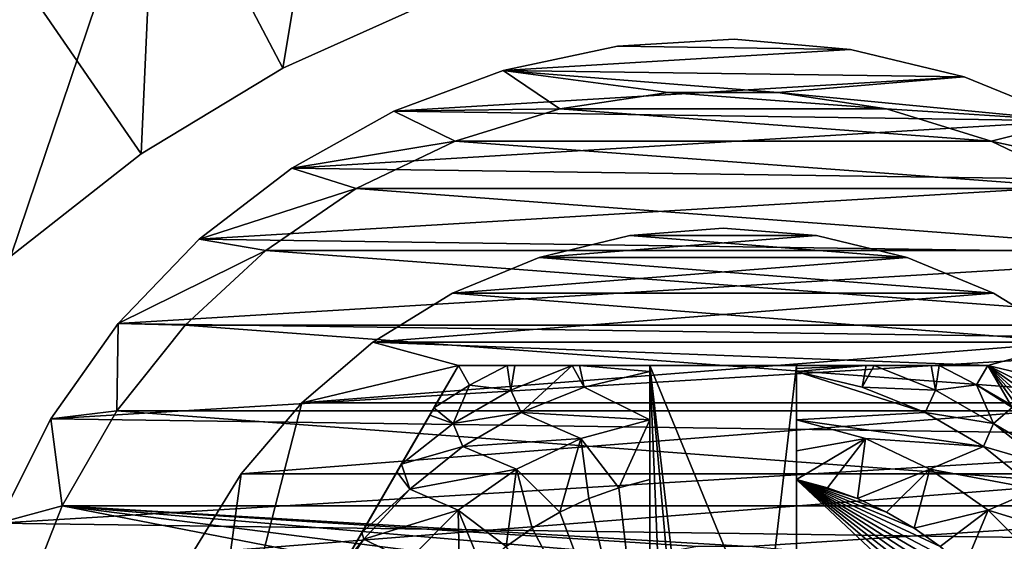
# Model space of a CAD drawing. Header units: inches. Extents: x -9.1 to 9.1, y 0 to 18.8.
# Tile 221 of 256: x -8.865 to -8.529, y 18.322 to 18.5. Entities that reach past the tile are written whole.
import ezdxf

# ---------------------------------------------------------------- set-up
doc = ezdxf.new("R2010")
doc.units = ezdxf.units.IN
doc.header["$LTSCALE"] = 65.185185
doc.header["$MEASUREMENT"] = 0
for name, color, linetype in [('14', 7, 'CONTINUOUS'), ('217', 7, 'CONTINUOUS'), ('221', 7, 'CONTINUOUS'), ('535', 7, 'CONTINUOUS'), ('536', 7, 'CONTINUOUS'), ('537', 7, 'CONTINUOUS'), ('539', 7, 'CONTINUOUS'), ('542', 7, 'CONTINUOUS'), ('543', 7, 'CONTINUOUS'), ('544', 7, 'CONTINUOUS'), ('546', 7, 'CONTINUOUS'), ('547', 7, 'CONTINUOUS'), ('550', 7, 'CONTINUOUS'), ('552', 7, 'CONTINUOUS'), ('573', 7, 'CONTINUOUS'), ('574', 7, 'CONTINUOUS'), ('69', 7, 'CONTINUOUS'), ('75', 7, 'CONTINUOUS'), ('81', 7, 'CONTINUOUS'), ('820', 7, 'CONTINUOUS'), ('823', 7, 'CONTINUOUS'), ('824', 7, 'CONTINUOUS'), ('825', 7, 'CONTINUOUS'), ('9', 7, 'CONTINUOUS'), ('95', 7, 'CONTINUOUS')]:
    doc.layers.add(name, color=color, linetype=linetype)

msp = doc.modelspace()

# ---------------------------------------------------------------- linework, layer by layer
at = {"layer": '14', "color": 253, "linetype": 'Continuous', "true_color": 0xaab4c3}
for points in [[(-8.81824, 18.56586), (-8.75657, 18.59361), (-8.77502, 18.48351), (-8.81824, 18.56586)], [(-8.75657, 18.59361), (-8.7236, 18.50665), (-8.77502, 18.48351), (-8.75657, 18.59361)], [(-8.87612, 18.53087), (-8.81824, 18.56586), (-8.86768, 18.41955), (-8.87612, 18.53087)], [(-8.81824, 18.56586), (-8.82329, 18.45433), (-8.86768, 18.41955), (-8.81824, 18.56586)], [(-8.81824, 18.56586), (-8.77502, 18.48351), (-8.82329, 18.45433), (-8.81824, 18.56586)]]:
    msp.add_3dface(points, dxfattribs=at)
at = {"layer": '217', "color": 252, "linetype": 'Continuous', "true_color": 0x969696}
for points in [[(-8.64368, 18.4753, 6.407), (-8.56937, 18.46973, 6.407), (-8.68063, 18.46973, 6.407), (-8.64368, 18.4753, 6.407)], [(-8.60632, 18.4753, 6.407), (-8.56937, 18.46973, 6.407), (-8.64368, 18.4753, 6.407), (-8.60632, 18.4753, 6.407)], [(-8.68063, 18.46973, 6.407), (-8.53366, 18.45872, 6.407), (-8.71634, 18.45872, 6.407), (-8.68063, 18.46973, 6.407)], [(-8.56937, 18.46973, 6.407), (-8.53366, 18.45872, 6.407), (-8.68063, 18.46973, 6.407), (-8.56937, 18.46973, 6.407)], [(-8.71634, 18.45872, 6.407), (-8.5, 18.44251, 6.407), (-8.75, 18.44251, 6.407), (-8.71634, 18.45872, 6.407)], [(-8.53366, 18.45872, 6.407), (-8.5, 18.44251, 6.407), (-8.71634, 18.45872, 6.407), (-8.53366, 18.45872, 6.407)], [(-8.75, 18.44251, 6.407), (-8.46913, 18.42146, 6.407), (-8.78087, 18.42146, 6.407), (-8.75, 18.44251, 6.407)], [(-8.5, 18.44251, 6.407), (-8.46913, 18.42146, 6.407), (-8.75, 18.44251, 6.407), (-8.5, 18.44251, 6.407)], [(-8.78087, 18.42146, 6.407), (-8.44174, 18.39604, 6.407), (-8.80826, 18.39604, 6.407), (-8.78087, 18.42146, 6.407)], [(-8.46913, 18.42146, 6.407), (-8.44174, 18.39604, 6.407), (-8.78087, 18.42146, 6.407), (-8.46913, 18.42146, 6.407)], [(-8.80826, 18.39604, 6.407), (-8.41844, 18.36683, 6.407), (-8.83156, 18.36683, 6.407), (-8.80826, 18.39604, 6.407)], [(-8.44174, 18.39604, 6.407), (-8.41844, 18.36683, 6.407), (-8.80826, 18.39604, 6.407), (-8.44174, 18.39604, 6.407)], [(-8.83156, 18.36683, 6.407), (-8.39976, 18.33447, 6.407), (-8.85024, 18.33447, 6.407), (-8.83156, 18.36683, 6.407)], [(-8.41844, 18.36683, 6.407), (-8.39976, 18.33447, 6.407), (-8.83156, 18.36683, 6.407), (-8.41844, 18.36683, 6.407)], [(-8.86389, 18.29969, 6.407), (-8.85024, 18.33447, 6.407), (-8.68225, 18.30181, 6.407), (-8.86389, 18.29969, 6.407)], [(-8.85024, 18.33447, 6.407), (-8.39976, 18.33447, 6.407), (-8.61623, 18.32059, 6.407), (-8.85024, 18.33447, 6.407)], [(-8.68225, 18.30181, 6.407), (-8.85024, 18.33447, 6.407), (-8.66735, 18.31104, 6.407), (-8.68225, 18.30181, 6.407)], [(-8.66735, 18.31104, 6.407), (-8.85024, 18.33447, 6.407), (-8.651, 18.31737, 6.407), (-8.66735, 18.31104, 6.407)], [(-8.651, 18.31737, 6.407), (-8.85024, 18.33447, 6.407), (-8.63377, 18.32059, 6.407), (-8.651, 18.31737, 6.407)], [(-8.63377, 18.32059, 6.407), (-8.85024, 18.33447, 6.407), (-8.61623, 18.32059, 6.407), (-8.63377, 18.32059, 6.407)], [(-8.39976, 18.33447, 6.407), (-8.38611, 18.29969, 6.407), (-8.61623, 18.32059, 6.407), (-8.39976, 18.33447, 6.407)]]:
    msp.add_3dface(points, dxfattribs=at)
at = {"layer": '221', "color": 252, "linetype": 'Continuous', "true_color": 0x969696}
for points in [[(-8.68063, 18.46973, 6.532), (-8.64368, 18.4753, 6.532), (-8.68063, 18.46973, 6.407), (-8.68063, 18.46973, 6.532)], [(-8.64368, 18.4753, 6.532), (-8.64368, 18.4753, 6.407), (-8.68063, 18.46973, 6.407), (-8.64368, 18.4753, 6.532)], [(-8.64368, 18.4753, 6.532), (-8.60632, 18.4753, 6.532), (-8.64368, 18.4753, 6.407), (-8.64368, 18.4753, 6.532)], [(-8.60632, 18.4753, 6.532), (-8.60632, 18.4753, 6.407), (-8.64368, 18.4753, 6.407), (-8.60632, 18.4753, 6.532)], [(-8.60632, 18.4753, 6.532), (-8.56937, 18.46973, 6.532), (-8.60632, 18.4753, 6.407), (-8.60632, 18.4753, 6.532)], [(-8.56937, 18.46973, 6.532), (-8.56937, 18.46973, 6.407), (-8.60632, 18.4753, 6.407), (-8.56937, 18.46973, 6.532)], [(-8.71633, 18.45872, 6.532), (-8.68063, 18.46973, 6.407), (-8.71634, 18.45872, 6.407), (-8.71633, 18.45872, 6.532)], [(-8.71633, 18.45872, 6.532), (-8.68063, 18.46973, 6.532), (-8.68063, 18.46973, 6.407), (-8.71633, 18.45872, 6.532)], [(-8.56937, 18.46973, 6.532), (-8.53367, 18.45872, 6.532), (-8.56937, 18.46973, 6.407), (-8.56937, 18.46973, 6.532)], [(-8.53367, 18.45872, 6.532), (-8.53366, 18.45872, 6.407), (-8.56937, 18.46973, 6.407), (-8.53367, 18.45872, 6.532)], [(-8.75, 18.44251, 6.532), (-8.71633, 18.45872, 6.532), (-8.71634, 18.45872, 6.407), (-8.75, 18.44251, 6.532)], [(-8.75, 18.44251, 6.532), (-8.71634, 18.45872, 6.407), (-8.75, 18.44251, 6.407), (-8.75, 18.44251, 6.532)], [(-8.53367, 18.45872, 6.532), (-8.5, 18.44251, 6.532), (-8.53366, 18.45872, 6.407), (-8.53367, 18.45872, 6.532)], [(-8.5, 18.44251, 6.532), (-8.5, 18.44251, 6.407), (-8.53366, 18.45872, 6.407), (-8.5, 18.44251, 6.532)], [(-8.78087, 18.42146, 6.532), (-8.75, 18.44251, 6.532), (-8.75, 18.44251, 6.407), (-8.78087, 18.42146, 6.532)], [(-8.78087, 18.42146, 6.532), (-8.75, 18.44251, 6.407), (-8.78087, 18.42146, 6.407), (-8.78087, 18.42146, 6.532)], [(-8.80826, 18.39604, 6.532), (-8.78087, 18.42146, 6.532), (-8.78087, 18.42146, 6.407), (-8.80826, 18.39604, 6.532)], [(-8.80826, 18.39604, 6.532), (-8.78087, 18.42146, 6.407), (-8.80826, 18.39604, 6.407), (-8.80826, 18.39604, 6.532)], [(-8.83156, 18.36683, 6.532), (-8.80826, 18.39604, 6.532), (-8.80826, 18.39604, 6.407), (-8.83156, 18.36683, 6.532)], [(-8.83156, 18.36683, 6.532), (-8.80826, 18.39604, 6.407), (-8.83156, 18.36683, 6.407), (-8.83156, 18.36683, 6.532)], [(-8.85024, 18.33447, 6.532), (-8.83156, 18.36683, 6.532), (-8.83156, 18.36683, 6.407), (-8.85024, 18.33447, 6.532)], [(-8.85024, 18.33447, 6.532), (-8.83156, 18.36683, 6.407), (-8.85024, 18.33447, 6.407), (-8.85024, 18.33447, 6.532)], [(-8.86389, 18.29969, 6.532), (-8.85024, 18.33447, 6.532), (-8.86389, 18.29969, 6.407), (-8.86389, 18.29969, 6.532)], [(-8.85024, 18.33447, 6.532), (-8.85024, 18.33447, 6.407), (-8.86389, 18.29969, 6.407), (-8.85024, 18.33447, 6.532)]]:
    msp.add_3dface(points, dxfattribs=at)
at = {"layer": '535', "color": 252, "linetype": 'Continuous', "true_color": 0x969696}
for points in [[(-8.625, 18.429, 6.319), (-8.65676, 18.4265, 6.319), (-8.59324, 18.4265, 6.319), (-8.625, 18.429, 6.319)], [(-8.65676, 18.4265, 6.319), (-8.68773, 18.41906, 6.319), (-8.59324, 18.4265, 6.319), (-8.65676, 18.4265, 6.319)], [(-8.59324, 18.4265, 6.319), (-8.68773, 18.41906, 6.319), (-8.56227, 18.41906, 6.319), (-8.59324, 18.4265, 6.319)], [(-8.68773, 18.41906, 6.319), (-8.71716, 18.40687, 6.319), (-8.56227, 18.41906, 6.319), (-8.68773, 18.41906, 6.319)], [(-8.56227, 18.41906, 6.319), (-8.71716, 18.40687, 6.319), (-8.53284, 18.40687, 6.319), (-8.56227, 18.41906, 6.319)], [(-8.71716, 18.40687, 6.319), (-8.74432, 18.39023, 6.319), (-8.53284, 18.40687, 6.319), (-8.71716, 18.40687, 6.319)], [(-8.53284, 18.40687, 6.319), (-8.74432, 18.39023, 6.319), (-8.50568, 18.39023, 6.319), (-8.53284, 18.40687, 6.319)], [(-8.74432, 18.39023, 6.319), (-8.76854, 18.36954, 6.319), (-8.50568, 18.39023, 6.319), (-8.74432, 18.39023, 6.319)], [(-8.50568, 18.39023, 6.319), (-8.76854, 18.36954, 6.319), (-8.48146, 18.36954, 6.319), (-8.50568, 18.39023, 6.319)], [(-8.76854, 18.36954, 6.319), (-8.78923, 18.34532, 6.319), (-8.48146, 18.36954, 6.319), (-8.76854, 18.36954, 6.319)], [(-8.48146, 18.36954, 6.319), (-8.78923, 18.34532, 6.319), (-8.46077, 18.34532, 6.319), (-8.48146, 18.36954, 6.319)], [(-8.78923, 18.34532, 6.319), (-8.80587, 18.31816, 6.319), (-8.46077, 18.34532, 6.319), (-8.78923, 18.34532, 6.319)], [(-8.46077, 18.34532, 6.319), (-8.80587, 18.31816, 6.319), (-8.44413, 18.31816, 6.319), (-8.46077, 18.34532, 6.319)]]:
    msp.add_3dface(points, dxfattribs=at)
at = {"layer": '536', "color": 252, "linetype": 'Continuous', "true_color": 0x969696}
for points in [[(-8.625, 18.429, 6.294), (-8.59324, 18.4265, 6.294), (-8.65676, 18.4265, 6.294), (-8.625, 18.429, 6.294)], [(-8.65676, 18.4265, 6.294), (-8.56227, 18.41906, 6.294), (-8.68773, 18.41906, 6.294), (-8.65676, 18.4265, 6.294)], [(-8.59324, 18.4265, 6.294), (-8.56227, 18.41906, 6.294), (-8.65676, 18.4265, 6.294), (-8.59324, 18.4265, 6.294)], [(-8.68773, 18.41906, 6.294), (-8.53284, 18.40687, 6.294), (-8.71716, 18.40687, 6.294), (-8.68773, 18.41906, 6.294)], [(-8.56227, 18.41906, 6.294), (-8.53284, 18.40687, 6.294), (-8.68773, 18.41906, 6.294), (-8.56227, 18.41906, 6.294)], [(-8.71716, 18.40687, 6.294), (-8.50568, 18.39023, 6.294), (-8.74432, 18.39023, 6.294), (-8.71716, 18.40687, 6.294)], [(-8.53284, 18.40687, 6.294), (-8.50568, 18.39023, 6.294), (-8.71716, 18.40687, 6.294), (-8.53284, 18.40687, 6.294)], [(-8.76854, 18.36954, 6.294), (-8.74432, 18.39023, 6.294), (-8.71521, 18.38225, 6.294), (-8.76854, 18.36954, 6.294)], [(-8.74432, 18.39023, 6.294), (-8.50568, 18.39023, 6.294), (-8.53479, 18.38225, 6.294), (-8.74432, 18.39023, 6.294)], [(-8.71521, 18.38225, 6.294), (-8.74432, 18.39023, 6.294), (-8.53479, 18.38225, 6.294), (-8.71521, 18.38225, 6.294)], [(-8.50568, 18.39023, 6.294), (-8.48146, 18.36954, 6.294), (-8.53479, 18.38225, 6.294), (-8.50568, 18.39023, 6.294)], [(-8.80542, 18.226, 6.294), (-8.76854, 18.36954, 6.294), (-8.71521, 18.38225, 6.294), (-8.80542, 18.226, 6.294)], [(-8.4245, 18.25776, 6.294), (-8.422, 18.226, 6.294), (-8.53479, 18.38225, 6.294), (-8.4245, 18.25776, 6.294)], [(-8.53479, 18.38225, 6.294), (-8.422, 18.226, 6.294), (-8.44458, 18.226, 6.294), (-8.53479, 18.38225, 6.294)], [(-8.43194, 18.28873, 6.294), (-8.4245, 18.25776, 6.294), (-8.53479, 18.38225, 6.294), (-8.43194, 18.28873, 6.294)], [(-8.44413, 18.31816, 6.294), (-8.43194, 18.28873, 6.294), (-8.53479, 18.38225, 6.294), (-8.44413, 18.31816, 6.294)], [(-8.46077, 18.34532, 6.294), (-8.44413, 18.31816, 6.294), (-8.53479, 18.38225, 6.294), (-8.46077, 18.34532, 6.294)], [(-8.48146, 18.36954, 6.294), (-8.46077, 18.34532, 6.294), (-8.53479, 18.38225, 6.294), (-8.48146, 18.36954, 6.294)], [(-8.78923, 18.34532, 6.294), (-8.76854, 18.36954, 6.294), (-8.80542, 18.226, 6.294), (-8.78923, 18.34532, 6.294)], [(-8.80587, 18.31816, 6.294), (-8.78923, 18.34532, 6.294), (-8.80542, 18.226, 6.294), (-8.80587, 18.31816, 6.294)]]:
    msp.add_3dface(points, dxfattribs=at)
at = {"layer": '537', "color": 252, "linetype": 'Continuous', "true_color": 0x969696}
for points in [[(-8.65676, 18.4265, 6.319), (-8.625, 18.429, 6.319), (-8.65676, 18.4265, 6.294), (-8.65676, 18.4265, 6.319)], [(-8.625, 18.429, 6.319), (-8.625, 18.429, 6.294), (-8.65676, 18.4265, 6.294), (-8.625, 18.429, 6.319)], [(-8.625, 18.429, 6.319), (-8.59324, 18.4265, 6.319), (-8.625, 18.429, 6.294), (-8.625, 18.429, 6.319)], [(-8.59324, 18.4265, 6.319), (-8.59324, 18.4265, 6.294), (-8.625, 18.429, 6.294), (-8.59324, 18.4265, 6.319)], [(-8.68773, 18.41906, 6.319), (-8.65676, 18.4265, 6.319), (-8.68773, 18.41906, 6.294), (-8.68773, 18.41906, 6.319)], [(-8.65676, 18.4265, 6.319), (-8.65676, 18.4265, 6.294), (-8.68773, 18.41906, 6.294), (-8.65676, 18.4265, 6.319)], [(-8.59324, 18.4265, 6.319), (-8.56227, 18.41906, 6.319), (-8.59324, 18.4265, 6.294), (-8.59324, 18.4265, 6.319)], [(-8.56227, 18.41906, 6.319), (-8.56227, 18.41906, 6.294), (-8.59324, 18.4265, 6.294), (-8.56227, 18.41906, 6.319)], [(-8.71716, 18.40687, 6.319), (-8.68773, 18.41906, 6.319), (-8.71716, 18.40687, 6.294), (-8.71716, 18.40687, 6.319)], [(-8.68773, 18.41906, 6.319), (-8.68773, 18.41906, 6.294), (-8.71716, 18.40687, 6.294), (-8.68773, 18.41906, 6.319)], [(-8.56227, 18.41906, 6.319), (-8.53284, 18.40687, 6.319), (-8.56227, 18.41906, 6.294), (-8.56227, 18.41906, 6.319)], [(-8.53284, 18.40687, 6.319), (-8.53284, 18.40687, 6.294), (-8.56227, 18.41906, 6.294), (-8.53284, 18.40687, 6.319)], [(-8.74432, 18.39023, 6.319), (-8.71716, 18.40687, 6.319), (-8.74432, 18.39023, 6.294), (-8.74432, 18.39023, 6.319)], [(-8.71716, 18.40687, 6.319), (-8.71716, 18.40687, 6.294), (-8.74432, 18.39023, 6.294), (-8.71716, 18.40687, 6.319)], [(-8.53284, 18.40687, 6.319), (-8.50568, 18.39023, 6.319), (-8.53284, 18.40687, 6.294), (-8.53284, 18.40687, 6.319)], [(-8.50568, 18.39023, 6.319), (-8.50568, 18.39023, 6.294), (-8.53284, 18.40687, 6.294), (-8.50568, 18.39023, 6.319)], [(-8.76854, 18.36954, 6.319), (-8.74432, 18.39023, 6.319), (-8.76854, 18.36954, 6.294), (-8.76854, 18.36954, 6.319)], [(-8.74432, 18.39023, 6.319), (-8.74432, 18.39023, 6.294), (-8.76854, 18.36954, 6.294), (-8.74432, 18.39023, 6.319)], [(-8.78923, 18.34532, 6.319), (-8.76854, 18.36954, 6.319), (-8.78923, 18.34532, 6.294), (-8.78923, 18.34532, 6.319)], [(-8.76854, 18.36954, 6.319), (-8.76854, 18.36954, 6.294), (-8.78923, 18.34532, 6.294), (-8.76854, 18.36954, 6.319)], [(-8.80587, 18.31816, 6.319), (-8.78923, 18.34532, 6.319), (-8.80587, 18.31816, 6.294), (-8.80587, 18.31816, 6.319)], [(-8.78923, 18.34532, 6.319), (-8.78923, 18.34532, 6.294), (-8.80587, 18.31816, 6.294), (-8.78923, 18.34532, 6.319)]]:
    msp.add_3dface(points, dxfattribs=at)
at = {"layer": '539', "color": 252, "linetype": 'Continuous', "true_color": 0x969696}
for points in [[(-8.57763, 18.3749, 6.194), (-8.55619, 18.36628, 6.194), (-8.6, 18.38024, 6.194), (-8.57763, 18.3749, 6.194)], [(-8.6, 18.38024, 6.194), (-8.55619, 18.36628, 6.194), (-8.6, 18.36375, 6.194), (-8.6, 18.38024, 6.194)], [(-8.55619, 18.36628, 6.194), (-8.53627, 18.35461, 6.194), (-8.6, 18.36375, 6.194), (-8.55619, 18.36628, 6.194)], [(-8.6, 18.36375, 6.194), (-8.53627, 18.35461, 6.194), (-8.57654, 18.35735, 6.194), (-8.6, 18.36375, 6.194)], [(-8.57654, 18.35735, 6.194), (-8.53627, 18.35461, 6.194), (-8.55455, 18.34698, 6.194), (-8.57654, 18.35735, 6.194)], [(-8.53627, 18.35461, 6.194), (-8.51828, 18.34013, 6.194), (-8.55455, 18.34698, 6.194), (-8.53627, 18.35461, 6.194)], [(-8.55455, 18.34698, 6.194), (-8.51828, 18.34013, 6.194), (-8.53467, 18.33296, 6.194), (-8.55455, 18.34698, 6.194)], [(-8.51828, 18.34013, 6.194), (-8.50262, 18.32314, 6.194), (-8.53467, 18.33296, 6.194), (-8.51828, 18.34013, 6.194)], [(-8.53467, 18.33296, 6.194), (-8.50262, 18.32314, 6.194), (-8.51753, 18.31572, 6.194), (-8.53467, 18.33296, 6.194)]]:
    msp.add_3dface(points, dxfattribs=at)
at = {"layer": '542', "color": 252, "linetype": 'Continuous', "true_color": 0x969696}
for points in [[(-8.80542, 18.226, 6.294), (-8.71521, 18.38225, 6.294), (-8.80542, 18.226, 6.20023), (-8.80542, 18.226, 6.294)], [(-8.80542, 18.226, 6.20023), (-8.71521, 18.38225, 6.294), (-8.79777, 18.23925, 6.19699), (-8.80542, 18.226, 6.20023)], [(-8.79777, 18.23925, 6.19699), (-8.71521, 18.38225, 6.294), (-8.79713, 18.24037, 6.19679), (-8.79777, 18.23925, 6.19699)], [(-8.79713, 18.24037, 6.19679), (-8.71521, 18.38225, 6.294), (-8.78916, 18.25417, 6.19507), (-8.79713, 18.24037, 6.19679)], [(-8.78916, 18.25417, 6.19507), (-8.71521, 18.38225, 6.294), (-8.78592, 18.25978, 6.19467), (-8.78916, 18.25417, 6.19507)], [(-8.78592, 18.25978, 6.19467), (-8.71521, 18.38225, 6.294), (-8.77985, 18.27029, 6.19423), (-8.78592, 18.25978, 6.19467)], [(-8.77985, 18.27029, 6.19423), (-8.71521, 18.38225, 6.294), (-8.77015, 18.28709, 6.19402), (-8.77985, 18.27029, 6.19423)], [(-8.77015, 18.28709, 6.19402), (-8.71521, 18.38225, 6.294), (-8.76032, 18.30412, 6.194), (-8.77015, 18.28709, 6.19402)], [(-8.76032, 18.30412, 6.194), (-8.71521, 18.38225, 6.294), (-8.75418, 18.31475, 6.194), (-8.76032, 18.30412, 6.194)], [(-8.75418, 18.31475, 6.194), (-8.71521, 18.38225, 6.294), (-8.74808, 18.32532, 6.19404), (-8.75418, 18.31475, 6.194)], [(-8.74808, 18.32532, 6.19404), (-8.71521, 18.38225, 6.294), (-8.73613, 18.34602, 6.19454), (-8.74808, 18.32532, 6.19404)], [(-8.73613, 18.34602, 6.19454), (-8.71521, 18.38225, 6.294), (-8.73461, 18.34865, 6.19468), (-8.73613, 18.34602, 6.19454)], [(-8.73461, 18.34865, 6.19468), (-8.71521, 18.38225, 6.294), (-8.72499, 18.36531, 6.19638), (-8.73461, 18.34865, 6.19468)], [(-8.72499, 18.36531, 6.19638), (-8.71521, 18.38225, 6.294), (-8.72354, 18.36782, 6.19678), (-8.72499, 18.36531, 6.19638)], [(-8.71521, 18.38225, 6.294), (-8.71521, 18.38225, 6.20023), (-8.72354, 18.36782, 6.19678), (-8.71521, 18.38225, 6.294)]]:
    msp.add_3dface(points, dxfattribs=at)
at = {"layer": '543', "color": 252, "linetype": 'Continuous', "true_color": 0x969696}
for points in [[(-8.71521, 18.38225, 6.294), (-8.53479, 18.38225, 6.294), (-8.65, 18.38225, 6.254), (-8.71521, 18.38225, 6.294)], [(-8.71521, 18.38225, 6.20023), (-8.71521, 18.38225, 6.294), (-8.65, 18.38225, 6.254), (-8.71521, 18.38225, 6.20023)], [(-8.69858, 18.38225, 6.19679), (-8.71521, 18.38225, 6.20023), (-8.65, 18.38225, 6.254), (-8.69858, 18.38225, 6.19679)], [(-8.69599, 18.38225, 6.19642), (-8.69858, 18.38225, 6.19679), (-8.65, 18.38225, 6.254), (-8.69599, 18.38225, 6.19642)], [(-8.67648, 18.38225, 6.19469), (-8.69599, 18.38225, 6.19642), (-8.65, 18.38225, 6.254), (-8.67648, 18.38225, 6.19469)], [(-8.6739, 18.38225, 6.19456), (-8.67648, 18.38225, 6.19469), (-8.65, 18.38225, 6.254), (-8.6739, 18.38225, 6.19456)], [(-8.65, 18.38225, 6.19404), (-8.6739, 18.38225, 6.19456), (-8.65, 18.38225, 6.254), (-8.65, 18.38225, 6.19404)], [(-8.65, 18.38225, 6.254), (-8.53479, 18.38225, 6.294), (-8.6, 18.38225, 6.254), (-8.65, 18.38225, 6.254)], [(-8.6, 18.38225, 6.254), (-8.53479, 18.38225, 6.294), (-8.6, 18.38225, 6.19404), (-8.6, 18.38225, 6.254)], [(-8.6, 18.38225, 6.19404), (-8.53479, 18.38225, 6.294), (-8.57624, 18.38225, 6.19455), (-8.6, 18.38225, 6.19404)], [(-8.57624, 18.38225, 6.19455), (-8.53479, 18.38225, 6.294), (-8.57354, 18.38225, 6.19469), (-8.57624, 18.38225, 6.19455)], [(-8.57354, 18.38225, 6.19469), (-8.53479, 18.38225, 6.294), (-8.55415, 18.38225, 6.1964), (-8.57354, 18.38225, 6.19469)], [(-8.55415, 18.38225, 6.1964), (-8.53479, 18.38225, 6.294), (-8.55144, 18.38225, 6.19678), (-8.55415, 18.38225, 6.1964)], [(-8.53479, 18.38225, 6.294), (-8.53479, 18.38225, 6.20023), (-8.55144, 18.38225, 6.19678), (-8.53479, 18.38225, 6.294)]]:
    msp.add_3dface(points, dxfattribs=at)
at = {"layer": '544', "color": 252, "linetype": 'Continuous', "true_color": 0x969696}
for points in [[(-8.53479, 18.38225, 6.294), (-8.44458, 18.226, 6.294), (-8.53479, 18.38225, 6.20023), (-8.53479, 18.38225, 6.294)], [(-8.53479, 18.38225, 6.20023), (-8.44458, 18.226, 6.294), (-8.5271, 18.36893, 6.19698), (-8.53479, 18.38225, 6.20023)]]:
    msp.add_3dface(points, dxfattribs=at)
at = {"layer": '546', "color": 252, "linetype": 'Continuous', "true_color": 0x969696}
for points in [[(-8.65, 18.38225, 6.254), (-8.6, 18.38225, 6.254), (-8.61104, 18.28746, 6.254), (-8.65, 18.38225, 6.254)], [(-8.65, 18.24298, 6.254), (-8.65, 18.38225, 6.254), (-8.64433, 18.24533, 6.254), (-8.65, 18.24298, 6.254)], [(-8.64433, 18.24533, 6.254), (-8.65, 18.38225, 6.254), (-8.63896, 18.25828, 6.254), (-8.64433, 18.24533, 6.254)], [(-8.63896, 18.25828, 6.254), (-8.65, 18.38225, 6.254), (-8.63896, 18.28746, 6.254), (-8.63896, 18.25828, 6.254)], [(-8.63896, 18.28746, 6.254), (-8.65, 18.38225, 6.254), (-8.61104, 18.28746, 6.254), (-8.63896, 18.28746, 6.254)], [(-8.61104, 18.28746, 6.254), (-8.6, 18.38225, 6.254), (-8.6, 18.24298, 6.254), (-8.61104, 18.28746, 6.254)]]:
    msp.add_3dface(points, dxfattribs=at)
at = {"layer": '547', "color": 252, "linetype": 'Continuous', "true_color": 0x969696}
for points in [[(-8.6, 18.38024, 6.194), (-8.6, 18.36375, 6.194), (-8.6, 18.38225, 6.254), (-8.6, 18.38024, 6.194)], [(-8.6, 18.38024, 6.194), (-8.6, 18.38225, 6.254), (-8.6, 18.38124, 6.19401), (-8.6, 18.38024, 6.194)], [(-8.6, 18.38225, 6.254), (-8.6, 18.36375, 6.194), (-8.6, 18.35319, 6.20437), (-8.6, 18.38225, 6.254)], [(-8.6, 18.38225, 6.254), (-8.6, 18.38225, 6.19404), (-8.6, 18.38124, 6.19401), (-8.6, 18.38225, 6.254)], [(-8.6, 18.24298, 6.254), (-8.6, 18.38225, 6.254), (-8.6, 18.25061, 6.214), (-8.6, 18.24298, 6.254)], [(-8.6, 18.25061, 6.214), (-8.6, 18.38225, 6.254), (-8.6, 18.34337, 6.214), (-8.6, 18.25061, 6.214)], [(-8.6, 18.34337, 6.214), (-8.6, 18.38225, 6.254), (-8.6, 18.35319, 6.20437), (-8.6, 18.34337, 6.214)]]:
    msp.add_3dface(points, dxfattribs=at)
at = {"layer": '550', "color": 252, "linetype": 'Continuous', "true_color": 0x969696}
for points in [[(-8.6, 18.25061, 6.214), (-8.6, 18.34337, 6.214), (-8.50942, 18.25826, 6.214), (-8.6, 18.25061, 6.214)], [(-8.50942, 18.25826, 6.214), (-8.6, 18.34337, 6.214), (-8.51282, 18.2686, 6.214), (-8.50942, 18.25826, 6.214)], [(-8.51282, 18.2686, 6.214), (-8.6, 18.34337, 6.214), (-8.51714, 18.27859, 6.214), (-8.51282, 18.2686, 6.214)], [(-8.51714, 18.27859, 6.214), (-8.6, 18.34337, 6.214), (-8.52235, 18.28815, 6.214), (-8.51714, 18.27859, 6.214)], [(-8.52235, 18.28815, 6.214), (-8.6, 18.34337, 6.214), (-8.5284, 18.29719, 6.214), (-8.52235, 18.28815, 6.214)], [(-8.5284, 18.29719, 6.214), (-8.6, 18.34337, 6.214), (-8.53525, 18.30565, 6.214), (-8.5284, 18.29719, 6.214)], [(-8.53525, 18.30565, 6.214), (-8.6, 18.34337, 6.214), (-8.54283, 18.31345, 6.214), (-8.53525, 18.30565, 6.214)], [(-8.54283, 18.31345, 6.214), (-8.6, 18.34337, 6.214), (-8.55109, 18.32054, 6.214), (-8.54283, 18.31345, 6.214)], [(-8.55109, 18.32054, 6.214), (-8.6, 18.34337, 6.214), (-8.55996, 18.32685, 6.214), (-8.55109, 18.32054, 6.214)], [(-8.55996, 18.32685, 6.214), (-8.6, 18.34337, 6.214), (-8.56937, 18.33233, 6.214), (-8.55996, 18.32685, 6.214)], [(-8.56937, 18.33233, 6.214), (-8.6, 18.34337, 6.214), (-8.57923, 18.33693, 6.214), (-8.56937, 18.33233, 6.214)], [(-8.57923, 18.33693, 6.214), (-8.6, 18.34337, 6.214), (-8.58947, 18.34062, 6.214), (-8.57923, 18.33693, 6.214)]]:
    msp.add_3dface(points, dxfattribs=at)
at = {"layer": '552', "color": 252, "linetype": 'Continuous', "true_color": 0x969696}
for points in [[(-8.57763, 18.3749, 6.194), (-8.6, 18.38024, 6.194), (-8.57624, 18.38225, 6.19455), (-8.57763, 18.3749, 6.194)], [(-8.57624, 18.38225, 6.19455), (-8.6, 18.38024, 6.194), (-8.6, 18.38124, 6.19401), (-8.57624, 18.38225, 6.19455)], [(-8.6, 18.38225, 6.19404), (-8.57624, 18.38225, 6.19455), (-8.6, 18.38124, 6.19401), (-8.6, 18.38225, 6.19404)], [(-8.57763, 18.3749, 6.194), (-8.57624, 18.38225, 6.19455), (-8.57354, 18.38225, 6.19469), (-8.57763, 18.3749, 6.194)], [(-8.57763, 18.3749, 6.194), (-8.57354, 18.38225, 6.19469), (-8.55261, 18.37385, 6.19471), (-8.57763, 18.3749, 6.194)], [(-8.57354, 18.38225, 6.19469), (-8.55415, 18.38225, 6.1964), (-8.55261, 18.37385, 6.19471), (-8.57354, 18.38225, 6.19469)], [(-8.55415, 18.38225, 6.1964), (-8.55144, 18.38225, 6.19678), (-8.55261, 18.37385, 6.19471), (-8.55415, 18.38225, 6.1964)], [(-8.55261, 18.37385, 6.19471), (-8.55144, 18.38225, 6.19678), (-8.53871, 18.37567, 6.19681), (-8.55261, 18.37385, 6.19471)], [(-8.55144, 18.38225, 6.19678), (-8.53479, 18.38225, 6.20023), (-8.53871, 18.37567, 6.19681), (-8.55144, 18.38225, 6.19678)], [(-8.53479, 18.38225, 6.20023), (-8.5271, 18.36893, 6.19698), (-8.53871, 18.37567, 6.19681), (-8.53479, 18.38225, 6.20023)], [(-8.55619, 18.36628, 6.194), (-8.57763, 18.3749, 6.194), (-8.55261, 18.37385, 6.19471), (-8.55619, 18.36628, 6.194)], [(-8.53291, 18.36245, 6.19471), (-8.55261, 18.37385, 6.19471), (-8.53871, 18.37567, 6.19681), (-8.53291, 18.36245, 6.19471)], [(-8.5271, 18.36893, 6.19698), (-8.5265, 18.36789, 6.19679), (-8.53871, 18.37567, 6.19681), (-8.5271, 18.36893, 6.19698)], [(-8.5265, 18.36789, 6.19679), (-8.53291, 18.36245, 6.19471), (-8.53871, 18.37567, 6.19681), (-8.5265, 18.36789, 6.19679)], [(-8.53291, 18.36245, 6.19471), (-8.55619, 18.36628, 6.194), (-8.55261, 18.37385, 6.19471), (-8.53291, 18.36245, 6.19471)], [(-8.5265, 18.36789, 6.19679), (-8.51848, 18.35399, 6.19507), (-8.53291, 18.36245, 6.19471), (-8.5265, 18.36789, 6.19679)], [(-8.53627, 18.35461, 6.194), (-8.55619, 18.36628, 6.194), (-8.53291, 18.36245, 6.19471), (-8.53627, 18.35461, 6.194)], [(-8.51529, 18.34848, 6.19467), (-8.53627, 18.35461, 6.194), (-8.53291, 18.36245, 6.19471), (-8.51529, 18.34848, 6.19467)], [(-8.51848, 18.35399, 6.19507), (-8.51529, 18.34848, 6.19467), (-8.53291, 18.36245, 6.19471), (-8.51848, 18.35399, 6.19507)], [(-8.51828, 18.34013, 6.194), (-8.53627, 18.35461, 6.194), (-8.51529, 18.34848, 6.19467), (-8.51828, 18.34013, 6.194)]]:
    msp.add_3dface(points, dxfattribs=at)
at = {"layer": '573', "color": 252, "linetype": 'Continuous', "true_color": 0x969696}
for points in [[(-8.67346, 18.35735, 6.194), (-8.65, 18.36375, 6.194), (-8.66053, 18.34062, 6.214), (-8.67346, 18.35735, 6.194)], [(-8.66053, 18.34062, 6.214), (-8.65, 18.36375, 6.194), (-8.65, 18.34337, 6.214), (-8.66053, 18.34062, 6.214)], [(-8.65, 18.34337, 6.214), (-8.65, 18.36375, 6.194), (-8.65, 18.35319, 6.20437), (-8.65, 18.34337, 6.214)], [(-8.69545, 18.34698, 6.194), (-8.67346, 18.35735, 6.194), (-8.68063, 18.33233, 6.214), (-8.69545, 18.34698, 6.194)], [(-8.68063, 18.33233, 6.214), (-8.67346, 18.35735, 6.194), (-8.67077, 18.33693, 6.214), (-8.68063, 18.33233, 6.214)], [(-8.67077, 18.33693, 6.214), (-8.67346, 18.35735, 6.194), (-8.66053, 18.34062, 6.214), (-8.67077, 18.33693, 6.214)], [(-8.71533, 18.33296, 6.194), (-8.69545, 18.34698, 6.194), (-8.69891, 18.32054, 6.214), (-8.71533, 18.33296, 6.194)], [(-8.69891, 18.32054, 6.214), (-8.69545, 18.34698, 6.194), (-8.69004, 18.32685, 6.214), (-8.69891, 18.32054, 6.214)], [(-8.69004, 18.32685, 6.214), (-8.69545, 18.34698, 6.194), (-8.68063, 18.33233, 6.214), (-8.69004, 18.32685, 6.214)], [(-8.73247, 18.31572, 6.194), (-8.71533, 18.33296, 6.194), (-8.71475, 18.30565, 6.214), (-8.73247, 18.31572, 6.194)], [(-8.71475, 18.30565, 6.214), (-8.71533, 18.33296, 6.194), (-8.70717, 18.31345, 6.214), (-8.71475, 18.30565, 6.214)], [(-8.70717, 18.31345, 6.214), (-8.71533, 18.33296, 6.194), (-8.69891, 18.32054, 6.214), (-8.70717, 18.31345, 6.214)]]:
    msp.add_3dface(points, dxfattribs=at)
at = {"layer": '574', "color": 252, "linetype": 'Continuous', "true_color": 0x969696}
for points in [[(-8.6, 18.36375, 6.194), (-8.57654, 18.35735, 6.194), (-8.6, 18.35319, 6.20437), (-8.6, 18.36375, 6.194)], [(-8.57654, 18.35735, 6.194), (-8.6, 18.34337, 6.214), (-8.6, 18.35319, 6.20437), (-8.57654, 18.35735, 6.194)], [(-8.6, 18.34337, 6.214), (-8.57654, 18.35735, 6.194), (-8.58947, 18.34062, 6.214), (-8.6, 18.34337, 6.214)], [(-8.57654, 18.35735, 6.194), (-8.57923, 18.33693, 6.214), (-8.58947, 18.34062, 6.214), (-8.57654, 18.35735, 6.194)], [(-8.57654, 18.35735, 6.194), (-8.55455, 18.34698, 6.194), (-8.57923, 18.33693, 6.214), (-8.57654, 18.35735, 6.194)], [(-8.55455, 18.34698, 6.194), (-8.56937, 18.33233, 6.214), (-8.57923, 18.33693, 6.214), (-8.55455, 18.34698, 6.194)], [(-8.55455, 18.34698, 6.194), (-8.55996, 18.32685, 6.214), (-8.56937, 18.33233, 6.214), (-8.55455, 18.34698, 6.194)], [(-8.55455, 18.34698, 6.194), (-8.53467, 18.33296, 6.194), (-8.55996, 18.32685, 6.214), (-8.55455, 18.34698, 6.194)], [(-8.53467, 18.33296, 6.194), (-8.55109, 18.32054, 6.214), (-8.55996, 18.32685, 6.214), (-8.53467, 18.33296, 6.194)], [(-8.53467, 18.33296, 6.194), (-8.54283, 18.31345, 6.214), (-8.55109, 18.32054, 6.214), (-8.53467, 18.33296, 6.194)], [(-8.53467, 18.33296, 6.194), (-8.51753, 18.31572, 6.194), (-8.54283, 18.31345, 6.214), (-8.53467, 18.33296, 6.194)]]:
    msp.add_3dface(points, dxfattribs=at)
at = {"layer": '69', "color": 253, "linetype": 'Continuous', "true_color": 0xaab4c3}
for points in [[(-8.62124, 18.49347, 6.625), (-8.66097, 18.49107, 6.625), (-8.5816, 18.48996, 6.625), (-8.62124, 18.49347, 6.625)], [(-8.66097, 18.49107, 6.625), (-8.6999, 18.4828, 6.625), (-8.5816, 18.48996, 6.625), (-8.66097, 18.49107, 6.625)], [(-8.5816, 18.48996, 6.625), (-8.6999, 18.4828, 6.625), (-8.54291, 18.48059, 6.625), (-8.5816, 18.48996, 6.625)], [(-8.6999, 18.4828, 6.625), (-8.73717, 18.46885, 6.625), (-8.54291, 18.48059, 6.625), (-8.6999, 18.4828, 6.625)], [(-8.54291, 18.48059, 6.625), (-8.73717, 18.46885, 6.625), (-8.50605, 18.4656, 6.625), (-8.54291, 18.48059, 6.625)], [(-8.73717, 18.46885, 6.625), (-8.77196, 18.44952, 6.625), (-8.50605, 18.4656, 6.625), (-8.73717, 18.46885, 6.625)], [(-8.50605, 18.4656, 6.625), (-8.77196, 18.44952, 6.625), (-8.47182, 18.4453, 6.625), (-8.50605, 18.4656, 6.625)], [(-8.77196, 18.44952, 6.625), (-8.80349, 18.42524, 6.625), (-8.47182, 18.4453, 6.625), (-8.77196, 18.44952, 6.625)], [(-8.47182, 18.4453, 6.625), (-8.80349, 18.42524, 6.625), (-8.44097, 18.42014, 6.625), (-8.47182, 18.4453, 6.625)], [(-8.80349, 18.42524, 6.625), (-8.83108, 18.39655, 6.625), (-8.44097, 18.42014, 6.625), (-8.80349, 18.42524, 6.625)], [(-8.44097, 18.42014, 6.625), (-8.83108, 18.39655, 6.625), (-8.41421, 18.39069, 6.625), (-8.44097, 18.42014, 6.625)], [(-8.83108, 18.39655, 6.625), (-8.8541, 18.36409, 6.625), (-8.41421, 18.39069, 6.625), (-8.83108, 18.39655, 6.625)], [(-8.41421, 18.39069, 6.625), (-8.8541, 18.36409, 6.625), (-8.3921, 18.35759, 6.625), (-8.41421, 18.39069, 6.625)], [(-8.8541, 18.36409, 6.625), (-8.87205, 18.32857, 6.625), (-8.3921, 18.35759, 6.625), (-8.8541, 18.36409, 6.625)], [(-8.3921, 18.35759, 6.625), (-8.87205, 18.32857, 6.625), (-8.37516, 18.32158, 6.625), (-8.3921, 18.35759, 6.625)], [(-8.87205, 18.32857, 6.625), (-8.88454, 18.29078, 6.625), (-8.37516, 18.32158, 6.625), (-8.87205, 18.32857, 6.625)]]:
    msp.add_3dface(points, dxfattribs=at)
at = {"layer": '75', "color": 253, "linetype": 'Continuous', "true_color": 0xaab4c3}
for points in [[(-8.62124, 18.49347, 6.532), (-8.5816, 18.48996, 6.532), (-8.66097, 18.49107, 6.532), (-8.62124, 18.49347, 6.532)], [(-8.66097, 18.49107, 6.532), (-8.5816, 18.48996, 6.532), (-8.6999, 18.4828, 6.532), (-8.66097, 18.49107, 6.532)], [(-8.5816, 18.48996, 6.532), (-8.54291, 18.48059, 6.532), (-8.6999, 18.4828, 6.532), (-8.5816, 18.48996, 6.532)], [(-8.73717, 18.46885, 6.532), (-8.6999, 18.4828, 6.532), (-8.68063, 18.46973, 6.532), (-8.73717, 18.46885, 6.532)], [(-8.6999, 18.4828, 6.532), (-8.54291, 18.48059, 6.532), (-8.60632, 18.4753, 6.532), (-8.6999, 18.4828, 6.532)], [(-8.68063, 18.46973, 6.532), (-8.6999, 18.4828, 6.532), (-8.64368, 18.4753, 6.532), (-8.68063, 18.46973, 6.532)], [(-8.64368, 18.4753, 6.532), (-8.6999, 18.4828, 6.532), (-8.60632, 18.4753, 6.532), (-8.64368, 18.4753, 6.532)], [(-8.54291, 18.48059, 6.532), (-8.50605, 18.4656, 6.532), (-8.60632, 18.4753, 6.532), (-8.54291, 18.48059, 6.532)], [(-8.60632, 18.4753, 6.532), (-8.50605, 18.4656, 6.532), (-8.56937, 18.46973, 6.532), (-8.60632, 18.4753, 6.532)], [(-8.77196, 18.44952, 6.532), (-8.73717, 18.46885, 6.532), (-8.71633, 18.45872, 6.532), (-8.77196, 18.44952, 6.532)], [(-8.71633, 18.45872, 6.532), (-8.73717, 18.46885, 6.532), (-8.68063, 18.46973, 6.532), (-8.71633, 18.45872, 6.532)], [(-8.56937, 18.46973, 6.532), (-8.50605, 18.4656, 6.532), (-8.53367, 18.45872, 6.532), (-8.56937, 18.46973, 6.532)], [(-8.50605, 18.4656, 6.532), (-8.47182, 18.4453, 6.532), (-8.53367, 18.45872, 6.532), (-8.50605, 18.4656, 6.532)], [(-8.75, 18.44251, 6.532), (-8.77196, 18.44952, 6.532), (-8.71633, 18.45872, 6.532), (-8.75, 18.44251, 6.532)], [(-8.53367, 18.45872, 6.532), (-8.47182, 18.4453, 6.532), (-8.5, 18.44251, 6.532), (-8.53367, 18.45872, 6.532)], [(-8.80349, 18.42524, 6.532), (-8.77196, 18.44952, 6.532), (-8.75, 18.44251, 6.532), (-8.80349, 18.42524, 6.532)], [(-8.78087, 18.42146, 6.532), (-8.80349, 18.42524, 6.532), (-8.75, 18.44251, 6.532), (-8.78087, 18.42146, 6.532)], [(-8.83108, 18.39655, 6.532), (-8.80349, 18.42524, 6.532), (-8.78087, 18.42146, 6.532), (-8.83108, 18.39655, 6.532)], [(-8.80826, 18.39604, 6.532), (-8.83108, 18.39655, 6.532), (-8.78087, 18.42146, 6.532), (-8.80826, 18.39604, 6.532)], [(-8.8541, 18.36409, 6.532), (-8.83108, 18.39655, 6.532), (-8.83156, 18.36683, 6.532), (-8.8541, 18.36409, 6.532)], [(-8.83156, 18.36683, 6.532), (-8.83108, 18.39655, 6.532), (-8.80826, 18.39604, 6.532), (-8.83156, 18.36683, 6.532)], [(-8.85024, 18.33447, 6.532), (-8.8541, 18.36409, 6.532), (-8.83156, 18.36683, 6.532), (-8.85024, 18.33447, 6.532)], [(-8.87205, 18.32857, 6.532), (-8.8541, 18.36409, 6.532), (-8.85024, 18.33447, 6.532), (-8.87205, 18.32857, 6.532)], [(-8.86389, 18.29969, 6.532), (-8.87205, 18.32857, 6.532), (-8.85024, 18.33447, 6.532), (-8.86389, 18.29969, 6.532)], [(-8.88454, 18.29078, 6.532), (-8.87205, 18.32857, 6.532), (-8.86389, 18.29969, 6.532), (-8.88454, 18.29078, 6.532)]]:
    msp.add_3dface(points, dxfattribs=at)
at = {"layer": '81', "color": 253, "linetype": 'Continuous', "true_color": 0xaab4c3}
for points in [[(-8.75658, 18.59361, 6), (-8.81825, 18.56585, 6), (-8.77503, 18.48351, 6), (-8.75658, 18.59361, 6)], [(-8.75658, 18.59361, 6), (-8.77503, 18.48351, 6), (-8.7236, 18.50665, 6), (-8.75658, 18.59361, 6)], [(-8.81825, 18.56585, 6), (-8.87612, 18.53087, 6), (-8.82329, 18.45433, 6), (-8.81825, 18.56585, 6)], [(-8.81825, 18.56585, 6), (-8.82329, 18.45433, 6), (-8.77503, 18.48351, 6), (-8.81825, 18.56585, 6)], [(-8.87612, 18.53087, 6), (-8.86768, 18.41955, 6), (-8.82329, 18.45433, 6), (-8.87612, 18.53087, 6)]]:
    msp.add_3dface(points, dxfattribs=at)
at = {"layer": '820', "color": 252, "linetype": 'Continuous', "true_color": 0x969696}
for points in [[(-8.65, 18.38024, 6.194), (-8.65, 18.36375, 6.194), (-8.67237, 18.3749, 6.194), (-8.65, 18.38024, 6.194)], [(-8.67237, 18.3749, 6.194), (-8.65, 18.36375, 6.194), (-8.69381, 18.36628, 6.194), (-8.67237, 18.3749, 6.194)], [(-8.69381, 18.36628, 6.194), (-8.67346, 18.35735, 6.194), (-8.71373, 18.35461, 6.194), (-8.69381, 18.36628, 6.194)], [(-8.65, 18.36375, 6.194), (-8.67346, 18.35735, 6.194), (-8.69381, 18.36628, 6.194), (-8.65, 18.36375, 6.194)], [(-8.71373, 18.35461, 6.194), (-8.69545, 18.34698, 6.194), (-8.73172, 18.34013, 6.194), (-8.71373, 18.35461, 6.194)], [(-8.67346, 18.35735, 6.194), (-8.69545, 18.34698, 6.194), (-8.71373, 18.35461, 6.194), (-8.67346, 18.35735, 6.194)], [(-8.69545, 18.34698, 6.194), (-8.71533, 18.33296, 6.194), (-8.73172, 18.34013, 6.194), (-8.69545, 18.34698, 6.194)], [(-8.73172, 18.34013, 6.194), (-8.71533, 18.33296, 6.194), (-8.74738, 18.32314, 6.194), (-8.73172, 18.34013, 6.194)], [(-8.71533, 18.33296, 6.194), (-8.73247, 18.31572, 6.194), (-8.74738, 18.32314, 6.194), (-8.71533, 18.33296, 6.194)], [(-8.73247, 18.31572, 6.194), (-8.76032, 18.30412, 6.194), (-8.74738, 18.32314, 6.194), (-8.73247, 18.31572, 6.194)]]:
    msp.add_3dface(points, dxfattribs=at)
at = {"layer": '823', "color": 252, "linetype": 'Continuous', "true_color": 0x969696}
for points in [[(-8.65, 18.38225, 6.19404), (-8.65, 18.38225, 6.254), (-8.65, 18.34337, 6.214), (-8.65, 18.38225, 6.19404)], [(-8.65, 18.38225, 6.19404), (-8.65, 18.34337, 6.214), (-8.65, 18.38124, 6.19401), (-8.65, 18.38225, 6.19404)], [(-8.65, 18.38225, 6.254), (-8.65, 18.24298, 6.254), (-8.65, 18.34337, 6.214), (-8.65, 18.38225, 6.254)], [(-8.65, 18.34337, 6.214), (-8.65, 18.38024, 6.194), (-8.65, 18.38124, 6.19401), (-8.65, 18.34337, 6.214)], [(-8.65, 18.35319, 6.20437), (-8.65, 18.36375, 6.194), (-8.65, 18.38024, 6.194), (-8.65, 18.35319, 6.20437)], [(-8.65, 18.34337, 6.214), (-8.65, 18.35319, 6.20437), (-8.65, 18.38024, 6.194), (-8.65, 18.34337, 6.214)], [(-8.65, 18.24298, 6.254), (-8.65, 18.25061, 6.214), (-8.65, 18.34337, 6.214), (-8.65, 18.24298, 6.254)]]:
    msp.add_3dface(points, dxfattribs=at)
at = {"layer": '824', "color": 252, "linetype": 'Continuous', "true_color": 0x969696}
for points in [[(-8.65, 18.25061, 6.214), (-8.66053, 18.34062, 6.214), (-8.65, 18.34337, 6.214), (-8.65, 18.25061, 6.214)], [(-8.65, 18.25061, 6.214), (-8.67077, 18.33693, 6.214), (-8.66053, 18.34062, 6.214), (-8.65, 18.25061, 6.214)], [(-8.65, 18.25061, 6.214), (-8.68063, 18.33233, 6.214), (-8.67077, 18.33693, 6.214), (-8.65, 18.25061, 6.214)], [(-8.65, 18.25061, 6.214), (-8.69004, 18.32685, 6.214), (-8.68063, 18.33233, 6.214), (-8.65, 18.25061, 6.214)], [(-8.65, 18.25061, 6.214), (-8.69891, 18.32054, 6.214), (-8.69004, 18.32685, 6.214), (-8.65, 18.25061, 6.214)]]:
    msp.add_3dface(points, dxfattribs=at)
at = {"layer": '825', "color": 252, "linetype": 'Continuous', "true_color": 0x969696}
for points in [[(-8.72354, 18.36782, 6.19678), (-8.71521, 18.38225, 6.20023), (-8.7114, 18.3756, 6.19681), (-8.72354, 18.36782, 6.19678)], [(-8.71521, 18.38225, 6.20023), (-8.69858, 18.38225, 6.19679), (-8.7114, 18.3756, 6.19681), (-8.71521, 18.38225, 6.20023)], [(-8.69858, 18.38225, 6.19679), (-8.69733, 18.37388, 6.19471), (-8.7114, 18.3756, 6.19681), (-8.69858, 18.38225, 6.19679)], [(-8.69858, 18.38225, 6.19679), (-8.69599, 18.38225, 6.19642), (-8.69733, 18.37388, 6.19471), (-8.69858, 18.38225, 6.19679)], [(-8.69599, 18.38225, 6.19642), (-8.67648, 18.38225, 6.19469), (-8.69733, 18.37388, 6.19471), (-8.69599, 18.38225, 6.19642)], [(-8.67648, 18.38225, 6.19469), (-8.69381, 18.36628, 6.194), (-8.69733, 18.37388, 6.19471), (-8.67648, 18.38225, 6.19469)], [(-8.67648, 18.38225, 6.19469), (-8.67237, 18.3749, 6.194), (-8.69381, 18.36628, 6.194), (-8.67648, 18.38225, 6.19469)], [(-8.67648, 18.38225, 6.19469), (-8.6739, 18.38225, 6.19456), (-8.67237, 18.3749, 6.194), (-8.67648, 18.38225, 6.19469)], [(-8.6739, 18.38225, 6.19456), (-8.65, 18.38225, 6.19404), (-8.65, 18.38024, 6.194), (-8.6739, 18.38225, 6.19456)], [(-8.6739, 18.38225, 6.19456), (-8.65, 18.38024, 6.194), (-8.67237, 18.3749, 6.194), (-8.6739, 18.38225, 6.19456)], [(-8.65, 18.38024, 6.194), (-8.65, 18.38225, 6.19404), (-8.65, 18.38124, 6.19401), (-8.65, 18.38024, 6.194)], [(-8.71697, 18.36253, 6.19471), (-8.72354, 18.36782, 6.19678), (-8.7114, 18.3756, 6.19681), (-8.71697, 18.36253, 6.19471)], [(-8.69733, 18.37388, 6.19471), (-8.71697, 18.36253, 6.19471), (-8.7114, 18.3756, 6.19681), (-8.69733, 18.37388, 6.19471)], [(-8.69733, 18.37388, 6.19471), (-8.69381, 18.36628, 6.194), (-8.71697, 18.36253, 6.19471), (-8.69733, 18.37388, 6.19471)], [(-8.72499, 18.36531, 6.19638), (-8.72354, 18.36782, 6.19678), (-8.71697, 18.36253, 6.19471), (-8.72499, 18.36531, 6.19638)], [(-8.73461, 18.34865, 6.19468), (-8.72499, 18.36531, 6.19638), (-8.71697, 18.36253, 6.19471), (-8.73461, 18.34865, 6.19468)], [(-8.69381, 18.36628, 6.194), (-8.71373, 18.35461, 6.194), (-8.71697, 18.36253, 6.19471), (-8.69381, 18.36628, 6.194)], [(-8.71373, 18.35461, 6.194), (-8.73461, 18.34865, 6.19468), (-8.71697, 18.36253, 6.19471), (-8.71373, 18.35461, 6.194)], [(-8.73461, 18.34865, 6.19468), (-8.71373, 18.35461, 6.194), (-8.73172, 18.34013, 6.194), (-8.73461, 18.34865, 6.19468)], [(-8.73613, 18.34602, 6.19454), (-8.73461, 18.34865, 6.19468), (-8.73172, 18.34013, 6.194), (-8.73613, 18.34602, 6.19454)], [(-8.74808, 18.32532, 6.19404), (-8.73613, 18.34602, 6.19454), (-8.73172, 18.34013, 6.194), (-8.74808, 18.32532, 6.19404)], [(-8.74808, 18.32532, 6.19404), (-8.73172, 18.34013, 6.194), (-8.74738, 18.32314, 6.194), (-8.74808, 18.32532, 6.19404)], [(-8.75418, 18.31475, 6.194), (-8.74808, 18.32532, 6.19404), (-8.74738, 18.32314, 6.194), (-8.75418, 18.31475, 6.194)], [(-8.76032, 18.30412, 6.194), (-8.75418, 18.31475, 6.194), (-8.74738, 18.32314, 6.194), (-8.76032, 18.30412, 6.194)]]:
    msp.add_3dface(points, dxfattribs=at)
at = {"layer": '9', "color": 253, "linetype": 'Continuous', "true_color": 0xaab4c3}
for points in [[(-8.7236, 18.50665, 6), (-8.77503, 18.48351, 6), (-8.77502, 18.48351), (-8.7236, 18.50665, 6)], [(-8.7236, 18.50665), (-8.7236, 18.50665, 6), (-8.77502, 18.48351), (-8.7236, 18.50665)], [(-8.77503, 18.48351, 6), (-8.82329, 18.45433, 6), (-8.77502, 18.48351), (-8.77503, 18.48351, 6)], [(-8.77502, 18.48351), (-8.82329, 18.45433, 6), (-8.82329, 18.45433), (-8.77502, 18.48351)], [(-8.82329, 18.45433, 6), (-8.86768, 18.41955, 6), (-8.82329, 18.45433), (-8.82329, 18.45433, 6)], [(-8.82329, 18.45433), (-8.86768, 18.41955, 6), (-8.86768, 18.41955), (-8.82329, 18.45433)]]:
    msp.add_3dface(points, dxfattribs=at)
at = {"layer": '95', "color": 253, "linetype": 'Continuous', "true_color": 0xaab4c3}
for points in [[(-8.66097, 18.49107, 6.625), (-8.62124, 18.49347, 6.625), (-8.66097, 18.49107, 6.532), (-8.66097, 18.49107, 6.625)], [(-8.62124, 18.49347, 6.625), (-8.62124, 18.49347, 6.532), (-8.66097, 18.49107, 6.532), (-8.62124, 18.49347, 6.625)], [(-8.62124, 18.49347, 6.625), (-8.5816, 18.48996, 6.625), (-8.62124, 18.49347, 6.532), (-8.62124, 18.49347, 6.625)], [(-8.5816, 18.48996, 6.625), (-8.5816, 18.48996, 6.532), (-8.62124, 18.49347, 6.532), (-8.5816, 18.48996, 6.625)], [(-8.6999, 18.4828, 6.625), (-8.66097, 18.49107, 6.625), (-8.6999, 18.4828, 6.532), (-8.6999, 18.4828, 6.625)], [(-8.66097, 18.49107, 6.625), (-8.66097, 18.49107, 6.532), (-8.6999, 18.4828, 6.532), (-8.66097, 18.49107, 6.625)], [(-8.5816, 18.48996, 6.625), (-8.54291, 18.48059, 6.625), (-8.5816, 18.48996, 6.532), (-8.5816, 18.48996, 6.625)], [(-8.54291, 18.48059, 6.625), (-8.54291, 18.48059, 6.532), (-8.5816, 18.48996, 6.532), (-8.54291, 18.48059, 6.625)], [(-8.73717, 18.46885, 6.625), (-8.6999, 18.4828, 6.625), (-8.73717, 18.46885, 6.532), (-8.73717, 18.46885, 6.625)], [(-8.6999, 18.4828, 6.625), (-8.6999, 18.4828, 6.532), (-8.73717, 18.46885, 6.532), (-8.6999, 18.4828, 6.625)], [(-8.54291, 18.48059, 6.625), (-8.50605, 18.4656, 6.625), (-8.54291, 18.48059, 6.532), (-8.54291, 18.48059, 6.625)], [(-8.50605, 18.4656, 6.625), (-8.50605, 18.4656, 6.532), (-8.54291, 18.48059, 6.532), (-8.50605, 18.4656, 6.625)], [(-8.77196, 18.44952, 6.625), (-8.73717, 18.46885, 6.625), (-8.77196, 18.44952, 6.532), (-8.77196, 18.44952, 6.625)], [(-8.73717, 18.46885, 6.625), (-8.73717, 18.46885, 6.532), (-8.77196, 18.44952, 6.532), (-8.73717, 18.46885, 6.625)], [(-8.80349, 18.42524, 6.625), (-8.77196, 18.44952, 6.625), (-8.80349, 18.42524, 6.532), (-8.80349, 18.42524, 6.625)], [(-8.77196, 18.44952, 6.625), (-8.77196, 18.44952, 6.532), (-8.80349, 18.42524, 6.532), (-8.77196, 18.44952, 6.625)], [(-8.83108, 18.39655, 6.625), (-8.80349, 18.42524, 6.625), (-8.83108, 18.39655, 6.532), (-8.83108, 18.39655, 6.625)], [(-8.80349, 18.42524, 6.625), (-8.80349, 18.42524, 6.532), (-8.83108, 18.39655, 6.532), (-8.80349, 18.42524, 6.625)], [(-8.8541, 18.36409, 6.625), (-8.83108, 18.39655, 6.625), (-8.8541, 18.36409, 6.532), (-8.8541, 18.36409, 6.625)], [(-8.83108, 18.39655, 6.625), (-8.83108, 18.39655, 6.532), (-8.8541, 18.36409, 6.532), (-8.83108, 18.39655, 6.625)], [(-8.87205, 18.32857, 6.625), (-8.8541, 18.36409, 6.625), (-8.87205, 18.32857, 6.532), (-8.87205, 18.32857, 6.625)], [(-8.8541, 18.36409, 6.625), (-8.8541, 18.36409, 6.532), (-8.87205, 18.32857, 6.532), (-8.8541, 18.36409, 6.625)]]:
    msp.add_3dface(points, dxfattribs=at)

doc.saveas('drawing.dxf')
